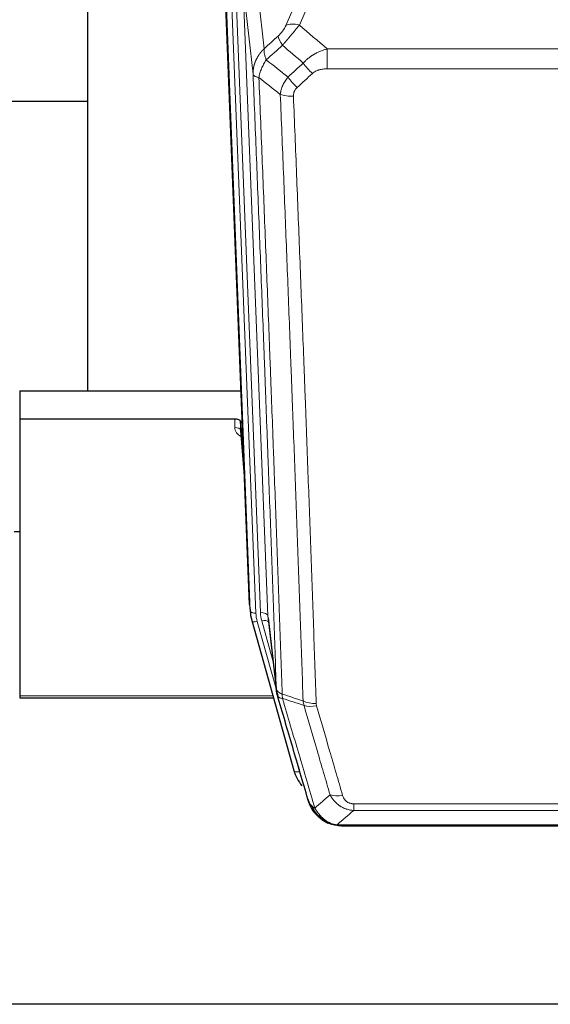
# Model space of a CAD drawing. Header units: inches. Extents: x 0 to 23760, y -13 to 16800.
# Tile 9 of 209: x 3360 to 3638, y 5763 to 6280. Entities that reach past the tile are written whole.
import ezdxf

# ---------------------------------------------------------------- set-up
doc = ezdxf.new("R2010")
doc.units = ezdxf.units.IN
doc.layers.add('254', color=7, linetype='Continuous', true_color=0xffffff)

msp = doc.modelspace()

# ---------------------------------------------------------------- linework, layer by layer
at = {"layer": '254', "color": 2, "linetype": 'Continuous', "lineweight": 25}
for p, q in [((3395.468, 6312.168), (3395.468, 6085.367)), ((3480.403, 5973.073), (3467.83, 6292.436)), ((3395.5, 6237.402), (3323.519, 6237.402)), ((3359.808, 6085.36), (3475.982, 6085.36)), ((3359.808, 6085.36), (3359.808, 6070.551)), ((3359.808, 6070.551), (3359.808, 5925.082)), ((3472.71, 6070.551), (3359.808, 6070.551)), ((3475.709, 6069.3), (3475.698, 6064.723)), ((3477.532, 6046.018), (3475.709, 6069.3)), ((3475.705, 6064.544), (3477.912, 6036.345)), ((3359.822, 6011.277), (3356.811, 6011.277)), ((3480.525, 5971.488), (3480.899, 5968.23)), ((3481.561, 5964.863), (3481.58, 5964.767)), ((3481.58, 5964.767), (3503.754, 5885.881)), ((3490.201, 5966.087), (3494.616, 5927.568)), ((3359.808, 5925.082), (3359.808, 5924.051)), ((3359.808, 5924.051), (3493.026, 5924.051)), ((3521.805, 5858.265), (3521.705, 5858.294)), ((3528.747, 5856.789), (3746.868, 5856.789)), ((3862.308, 5763.117), (2769.529, 5763.117))]:
    msp.add_line(p, q, dxfattribs=at)
at = {"layer": '254', "color": 110, "linetype": 'Continuous', "lineweight": 13}
for p, q in [((3521.975, 6312.53), (3506.595, 6277.5)), ((3477.044, 6299.154), (3490.11, 5967.26)), ((3482.292, 6251.748), (3477.044, 6299.154)), ((3484.797, 6294.996), (3488.107, 6265.1)), ((3480.777, 5969.815), (3468.078, 6292.378)), ((3471.013, 6292.646), (3483.771, 5968.595)), ((3473.3, 6294.47), (3486.118, 5968.887)), ((3499.533, 6277.35), (3506.514, 6293.248)), ((3521.222, 6254.549), (3521.222, 6264.98)), ((3521.222, 6264.98), (3754.394, 6264.98)), ((3754.394, 6254.549), (3521.222, 6254.549)), ((3472.7, 6066.134), (3472.71, 6070.551)), ((3475.698, 6064.723), (3477.905, 6036.536)), ((3480.403, 5973.073), (3480.777, 5969.815)), ((3484.468, 5964.193), (3494.541, 5928.359)), ((3492.841, 5943.048), (3486.816, 5964.486)), ((3490.11, 5967.26), (3494.487, 5929.08)), ((3359.808, 5925.082), (3492.739, 5925.082)), ((3501.917, 5902.119), (3506.642, 5885.307)), ((3535.136, 5864.92), (3535.136, 5868.453)), ((3535.136, 5868.453), (3740.479, 5868.453)), ((3740.479, 5864.92), (3535.136, 5864.92)), ((3521.705, 5858.294), (3521.637, 5858.451)), ((3526.405, 5857.452), (3749.21, 5857.452))]:
    msp.add_line(p, q, dxfattribs=at)
for centre, major_axis, ratio, start_param, end_param in [((3506.595, 6271.328), (-9.156, 4.02), 0.5833249, 4.9631119, 5.806783), ((3502.508, 6265.73), (6.719, -7.407), 0.3029797, 3.5431496, 4.2886573), ((3513.463, 6256.343), (6.736, -7.391), 0.3030979, 4.2875497, 5.03344), ((3505.454, 6249.051), (6.729, -7.397), 0.3051216, 4.2889758, 5.0360109), ((3503.482, 6244.457), (-9.992, -0.404), 0.431453, 0.7935197, 1.5533391), ((3478.703, 6066.134), (-6.003, -0.046), 0.8757409, 6.2743462, 7.3700502), ((3472.7, 6064.68), (-3, 0.007), 0.4848086, 3.1763596, 4.7135294), ((3483.771, 5969.98), (2.998, 0.118), 0.4614673, 3.175787, 4.6942235), ((3486.118, 5967.04), (3.997, 0.157), 0.4614673, 0.0341943, 1.5526308), ((3510.136, 5969.637), (-24.033, -0.038), 0.8858289, 0.0334668, 0.2426182), ((3484.468, 5965.579), (2.888, 0.812), 0.4480327, 3.1416079, 4.5871119), ((3507.789, 5969.345), (-24.033, -0.038), 0.8858289, 0.0334668, 0.2426182), ((3486.816, 5962.639), (3.851, 1.082), 0.4480327, 0.2500116, 1.4455193), ((3515.441, 5926.73), (-9.994, -0.345), 0.559112, 0.7940626, 1.551472), ((3515.628, 5925.558), (-9.604, -2.788), 0.5442898, 0.6684637, 1.414101), ((3506.642, 5886.693), (2.888, 0.812), 0.4480327, 3.1416079, 4.5871119), ((3529.289, 5878.675), (-9.598, -2.808), 0.562843, 0.6646512, 1.4076092)]:
    msp.add_ellipse(centre, major_axis=major_axis, ratio=ratio, start_param=start_param, end_param=end_param, dxfattribs=at)
at = {"layer": '254', "color": 2, "linetype": 'Continuous', "lineweight": 25}
for centre, major_axis, ratio, start_param, end_param in [((3472.711, 6069.257), (3, 0), 0.4313147, 0.033781, 1.5709509), ((3507.789, 5970.73), (-27.027, -0.37), 0.8864308, 0.02276, 0.2319114), ((3529.949, 5891.894), (-27.014, -0.465), 0.8900028, 0.2292736, 0.604674)]:
    msp.add_ellipse(centre, major_axis=major_axis, ratio=ratio, start_param=start_param, end_param=end_param, dxfattribs=at)
at = {"layer": '254', "color": 110, "linetype": 'Continuous', "lineweight": 13}
for points, knots in [([(3499.533, 6277.35), (3499.508, 6277.292), (3499.482, 6277.235), (3499.429, 6277.118), (3499.402, 6277.06), (3499.319, 6276.884), (3499.262, 6276.767), (3499.083, 6276.412), (3498.954, 6276.172), (3498.746, 6275.809), (3498.674, 6275.688), (3498.563, 6275.504), (3498.506, 6275.412), (3498.447, 6275.32), (3498.408, 6275.258), (3498.388, 6275.227), (3498.209, 6274.949), (3498.042, 6274.704), (3497.691, 6274.218), (3497.507, 6273.977), (3497.267, 6273.678), (3497.194, 6273.589), (3497.12, 6273.5), (3497.07, 6273.44), (3497.045, 6273.411), (3496.92, 6273.263), (3496.819, 6273.147), (3496.512, 6272.804), (3496.304, 6272.583), (3495.88, 6272.156), (3495.665, 6271.95), (3495.446, 6271.752)], [0, 0, 0, 0, 0.03125, 0.03125, 0.0625, 0.0625, 0.125, 0.125, 0.25, 0.25, 0.3125, 0.3125, 0.34375, 0.359375, 0.359375, 0.375, 0.375, 0.5, 0.5, 0.625, 0.625, 0.65625, 0.671875, 0.671875, 0.6875, 0.6875, 0.75, 0.75, 0.875, 0.875, 1, 1, 1, 1]), ([(3497.699, 6266.92), (3498.083, 6267.358), (3498.853, 6268.242), (3499.629, 6269.141), (3500.213, 6269.822), (3500.408, 6270.05), (3500.652, 6270.336), (3500.701, 6270.393), (3500.798, 6270.507), (3500.945, 6270.679), (3501.09, 6270.85), (3501.574, 6271.42), (3501.958, 6271.874), (3502.717, 6272.777), (3503.093, 6273.227), (3503.557, 6273.785), (3503.65, 6273.897), (3503.834, 6274.119), (3504.109, 6274.451), (3504.38, 6274.779), (3504.914, 6275.428), (3505.262, 6275.853), (3505.771, 6276.479), (3505.939, 6276.686), (3506.188, 6276.994), (3506.27, 6277.096), (3506.433, 6277.299), (3506.514, 6277.399), (3506.595, 6277.5)], [0, 0, 0, 0, 0.125, 0.25, 0.25, 0.3125, 0.3125, 0.328125, 0.328125, 0.34375, 0.375, 0.375, 0.5, 0.5, 0.625, 0.625, 0.65625, 0.65625, 0.6875, 0.75, 0.75, 0.875, 0.875, 0.9375, 0.9375, 0.96875, 0.96875, 1, 1, 1, 1]), ([(3482.292, 6251.748), (3482.291, 6251.768), (3482.29, 6251.808), (3482.288, 6251.868), (3482.286, 6251.927), (3482.285, 6251.987), (3482.284, 6252.047), (3482.283, 6252.106), (3482.282, 6252.166), (3482.282, 6252.226), (3482.281, 6252.285), (3482.281, 6252.345), (3482.282, 6252.405), (3482.282, 6252.464), (3482.283, 6252.524), (3482.284, 6252.583), (3482.285, 6252.643), (3482.287, 6252.703), (3482.288, 6252.762), (3482.29, 6252.822), (3482.292, 6252.881), (3482.295, 6252.941), (3482.297, 6253), (3482.3, 6253.059), (3482.303, 6253.119), (3482.306, 6253.178), (3482.31, 6253.238), (3482.314, 6253.297), (3482.318, 6253.356), (3482.322, 6253.416), (3482.326, 6253.475), (3482.331, 6253.534), (3482.336, 6253.593), (3482.341, 6253.652), (3482.346, 6253.712), (3482.352, 6253.771), (3482.358, 6253.83), (3482.364, 6253.889), (3482.37, 6253.948), (3482.377, 6254.007), (3482.383, 6254.066), (3482.39, 6254.125), (3482.397, 6254.184), (3482.405, 6254.243), (3482.412, 6254.301), (3482.42, 6254.36), (3482.428, 6254.419), (3482.437, 6254.478), (3482.445, 6254.536), (3482.454, 6254.595), (3482.463, 6254.654), (3482.472, 6254.712), (3482.481, 6254.771), (3482.491, 6254.829), (3482.5, 6254.888), (3482.51, 6254.946), (3482.521, 6255.004), (3482.531, 6255.063), (3482.542, 6255.121), (3482.553, 6255.179), (3482.564, 6255.237), (3482.575, 6255.295), (3482.587, 6255.354), (3482.598, 6255.412), (3482.61, 6255.47), (3482.622, 6255.528), (3482.635, 6255.585), (3482.647, 6255.643), (3482.66, 6255.701), (3482.673, 6255.759), (3482.686, 6255.816), (3482.7, 6255.874), (3482.713, 6255.932), (3482.727, 6255.989), (3482.741, 6256.047), (3482.755, 6256.104), (3482.77, 6256.161), (3482.784, 6256.219), (3482.799, 6256.276), (3482.814, 6256.333), (3482.83, 6256.39), (3482.845, 6256.447), (3482.861, 6256.504), (3482.877, 6256.561), (3482.893, 6256.618), (3482.909, 6256.675), (3482.925, 6256.732), (3482.942, 6256.789), (3482.959, 6256.845), (3482.976, 6256.902), (3482.993, 6256.958), (3483.011, 6257.015), (3483.028, 6257.071), (3483.046, 6257.128), (3483.064, 6257.184), (3483.083, 6257.24), (3483.101, 6257.296), (3483.12, 6257.352), (3483.138, 6257.408), (3483.158, 6257.464), (3483.177, 6257.52), (3483.196, 6257.576), (3483.216, 6257.632), (3483.236, 6257.687), (3483.256, 6257.743), (3483.276, 6257.799), (3483.296, 6257.854), (3483.317, 6257.909), (3483.337, 6257.965), (3483.358, 6258.02), (3483.379, 6258.075), (3483.401, 6258.13), (3483.422, 6258.185), (3483.444, 6258.24), (3483.466, 6258.295), (3483.488, 6258.35), (3483.51, 6258.405), (3483.532, 6258.459), (3483.555, 6258.514), (3483.578, 6258.568), (3483.601, 6258.623), (3483.624, 6258.677), (3483.647, 6258.731), (3483.671, 6258.786), (3483.694, 6258.84), (3483.718, 6258.894), (3483.742, 6258.948), (3483.766, 6259.002), (3483.791, 6259.055), (3483.815, 6259.109), (3483.84, 6259.163), (3483.865, 6259.216), (3483.89, 6259.27), (3483.915, 6259.323), (3483.941, 6259.376), (3483.966, 6259.429), (3483.992, 6259.483), (3484.018, 6259.536), (3484.044, 6259.589), (3484.07, 6259.641), (3484.097, 6259.694), (3484.124, 6259.747), (3484.15, 6259.799), (3484.177, 6259.852), (3484.204, 6259.904), (3484.232, 6259.957), (3484.259, 6260.009), (3484.287, 6260.061), (3484.315, 6260.113), (3484.343, 6260.165), (3484.371, 6260.217), (3484.399, 6260.269), (3484.427, 6260.321), (3484.456, 6260.372), (3484.485, 6260.424), (3484.514, 6260.475), (3484.543, 6260.526), (3484.572, 6260.578), (3484.601, 6260.629), (3484.631, 6260.68), (3484.661, 6260.731), (3484.69, 6260.782), (3484.72, 6260.832), (3484.751, 6260.883), (3484.781, 6260.934), (3484.811, 6260.984), (3484.842, 6261.035), (3484.873, 6261.085), (3484.904, 6261.135), (3484.935, 6261.185), (3484.966, 6261.235), (3484.998, 6261.285), (3485.029, 6261.335), (3485.061, 6261.385), (3485.093, 6261.434), (3485.125, 6261.484), (3485.157, 6261.533), (3485.189, 6261.582), (3485.221, 6261.632), (3485.254, 6261.681), (3485.287, 6261.73), (3485.32, 6261.779), (3485.353, 6261.828), (3485.386, 6261.876), (3485.419, 6261.925), (3485.452, 6261.973), (3485.486, 6262.022), (3485.52, 6262.07), (3485.554, 6262.118), (3485.588, 6262.166), (3485.622, 6262.214), (3485.656, 6262.262), (3485.69, 6262.31), (3485.725, 6262.358), (3485.76, 6262.405), (3485.794, 6262.453), (3485.829, 6262.5), (3485.864, 6262.547), (3485.9, 6262.594), (3485.935, 6262.641), (3485.97, 6262.688), (3486.006, 6262.735), (3486.042, 6262.782), (3486.078, 6262.829), (3486.114, 6262.875), (3486.15, 6262.921), (3486.186, 6262.968), (3486.222, 6263.014), (3486.259, 6263.06), (3486.296, 6263.106), (3486.332, 6263.152), (3486.369, 6263.198), (3486.406, 6263.243), (3486.443, 6263.289), (3486.481, 6263.334), (3486.518, 6263.38), (3486.556, 6263.425), (3486.593, 6263.47), (3486.631, 6263.515), (3486.669, 6263.56), (3486.707, 6263.604), (3486.745, 6263.649), (3486.783, 6263.694), (3486.821, 6263.738), (3486.86, 6263.782), (3486.898, 6263.827), (3486.937, 6263.871), (3486.976, 6263.915), (3487.015, 6263.959), (3487.054, 6264.002), (3487.093, 6264.046), (3487.132, 6264.089), (3487.172, 6264.133), (3487.211, 6264.176), (3487.251, 6264.219), (3487.29, 6264.262), (3487.33, 6264.305), (3487.37, 6264.348), (3487.41, 6264.391), (3487.45, 6264.434), (3487.491, 6264.476), (3487.531, 6264.518), (3487.571, 6264.561), (3487.612, 6264.603), (3487.653, 6264.645), (3487.693, 6264.687), (3487.734, 6264.729), (3487.775, 6264.77), (3487.816, 6264.812), (3487.857, 6264.853), (3487.899, 6264.895), (3487.94, 6264.936), (3487.982, 6264.977), (3488.023, 6265.018), (3488.065, 6265.059), (3488.093, 6265.086), (3488.107, 6265.1)], [0, 0, 0, 0, 0.0042303, 0.0084583, 0.0126838, 0.016907, 0.0211277, 0.0253461, 0.0295621, 0.0337757, 0.037987, 0.0421959, 0.0464023, 0.0506064, 0.0548082, 0.0590075, 0.0632045, 0.0673991, 0.0715913, 0.0757811, 0.0799686, 0.0841537, 0.0883364, 0.0925167, 0.0966947, 0.1008703, 0.1050435, 0.1092144, 0.1133829, 0.117549, 0.1217128, 0.1258741, 0.1300332, 0.1341898, 0.1383441, 0.1424961, 0.1466456, 0.1507929, 0.1549377, 0.1590802, 0.1632203, 0.1673581, 0.1714935, 0.1756266, 0.1797573, 0.1838856, 0.1880116, 0.1921352, 0.1962565, 0.2003755, 0.204492, 0.2086063, 0.2127182, 0.2168277, 0.2209349, 0.2250397, 0.2291422, 0.2332423, 0.2373401, 0.2414356, 0.2455287, 0.2496195, 0.2537079, 0.257794, 0.2618777, 0.2659591, 0.2700382, 0.2741149, 0.2781893, 0.2822614, 0.2863311, 0.2903985, 0.2944635, 0.2985262, 0.3025866, 0.3066447, 0.3107004, 0.3147538, 0.3188048, 0.3228536, 0.3269, 0.3309441, 0.3349858, 0.3390253, 0.3430624, 0.3470972, 0.3511296, 0.3551598, 0.3591876, 0.3632131, 0.3672363, 0.3712571, 0.3752757, 0.3792919, 0.3833058, 0.3873174, 0.3913267, 0.3953337, 0.3993384, 0.4033407, 0.4073408, 0.4113385, 0.4153339, 0.419327, 0.4233179, 0.4273064, 0.4312926, 0.4352765, 0.4392581, 0.4432373, 0.4472143, 0.451189, 0.4551614, 0.4591315, 0.4630993, 0.4670648, 0.471028, 0.4749889, 0.4789475, 0.4829038, 0.4868578, 0.4908095, 0.494759, 0.4987061, 0.502651, 0.5065936, 0.5105338, 0.5144718, 0.5184076, 0.522341, 0.5262721, 0.530201, 0.5341276, 0.5380519, 0.5419739, 0.5458936, 0.5498111, 0.5537262, 0.5576392, 0.5615498, 0.5654581, 0.5693642, 0.573268, 0.5771696, 0.5810688, 0.5849658, 0.5888606, 0.592753, 0.5966432, 0.6005311, 0.6044168, 0.6083002, 0.6121813, 0.6160602, 0.6199368, 0.6238111, 0.6276832, 0.6315531, 0.6354206, 0.6392859, 0.643149, 0.6470098, 0.6508684, 0.6547247, 0.6585787, 0.6624305, 0.66628, 0.6701273, 0.6739724, 0.6778152, 0.6816557, 0.685494, 0.6893301, 0.6931639, 0.6969955, 0.7008248, 0.7046519, 0.7084768, 0.7122994, 0.7161198, 0.7199379, 0.7237539, 0.7275675, 0.731379, 0.7351882, 0.7389952, 0.7427999, 0.7466024, 0.7504027, 0.7542008, 0.7579966, 0.7617902, 0.7655816, 0.7693708, 0.7731577, 0.7769424, 0.7807249, 0.7845052, 0.7882833, 0.7920591, 0.7958327, 0.7996042, 0.8033734, 0.8071403, 0.8109051, 0.8146677, 0.818428, 0.8221862, 0.8259421, 0.8296958, 0.8334474, 0.8371967, 0.8409438, 0.8446887, 0.8484314, 0.8521719, 0.8559102, 0.8596463, 0.8633802, 0.867112, 0.8708415, 0.8745688, 0.8782939, 0.8820169, 0.8857376, 0.8894562, 0.8931726, 0.8968867, 0.9005987, 0.9043086, 0.9080162, 0.9117216, 0.9154249, 0.919126, 0.9228249, 0.9265216, 0.9302161, 0.9339085, 0.9375987, 0.9412867, 0.9449725, 0.9486562, 0.9523377, 0.956017, 0.9596942, 0.9633691, 0.967042, 0.9707126, 0.9743811, 0.9780474, 0.9817116, 0.9853736, 0.9890334, 0.9926911, 0.9963466, 1, 1, 1, 1]), ([(3489.212, 6259.214), (3489.106, 6259.497), (3489.005, 6259.779), (3488.818, 6260.336), (3488.731, 6260.612), (3488.571, 6261.154), (3488.499, 6261.421), (3488.37, 6261.945), (3488.314, 6262.202), (3488.217, 6262.703), (3488.177, 6262.947), (3488.114, 6263.421), (3488.092, 6263.651), (3488.051, 6264.316), (3488.06, 6264.727), (3488.107, 6265.1)], [0, 0, 0, 0, 0.125, 0.125, 0.25, 0.25, 0.375, 0.375, 0.5, 0.5, 0.625, 0.625, 0.75, 0.75, 1, 1, 1, 1]), ([(3508.646, 6257.529), (3508.845, 6257.758), (3509.051, 6257.983), (3509.368, 6258.314), (3509.475, 6258.424), (3509.692, 6258.641), (3509.801, 6258.749), (3510.354, 6259.28), (3510.815, 6259.686), (3511.772, 6260.464), (3512.268, 6260.835), (3512.91, 6261.277), (3513.04, 6261.365), (3513.235, 6261.494), (3513.301, 6261.537), (3513.432, 6261.622), (3513.498, 6261.664), (3513.829, 6261.874), (3514.164, 6262.078), (3514.504, 6262.273), (3514.64, 6262.351), (3514.708, 6262.39), (3514.914, 6262.504), (3515.051, 6262.579), (3515.465, 6262.8), (3515.743, 6262.942), (3516.58, 6263.351), (3517.145, 6263.602), (3518.288, 6264.064), (3518.866, 6264.275), (3520.034, 6264.657), (3520.625, 6264.828), (3521.222, 6264.98)], [0, 0, 0, 0, 0.0625, 0.0625, 0.09375, 0.09375, 0.125, 0.125, 0.25, 0.25, 0.375, 0.375, 0.40625, 0.40625, 0.421875, 0.421875, 0.4375, 0.4375, 0.5, 0.515625, 0.515625, 0.53125, 0.53125, 0.5625, 0.5625, 0.625, 0.625, 0.75, 0.75, 0.875, 0.875, 1, 1, 1, 1]), ([(3485.347, 6249.968), (3485.476, 6250.712), (3485.655, 6251.475), (3486.111, 6253.019), (3486.389, 6253.801), (3486.876, 6254.975), (3487.051, 6255.366), (3487.423, 6256.147), (3487.621, 6256.537), (3488.247, 6257.699), (3488.709, 6258.465), (3489.212, 6259.214)], [0, 0, 0, 0, 0.25, 0.25, 0.5, 0.5, 0.625, 0.625, 0.75, 0.75, 1, 1, 1, 1]), ([(3513.463, 6252.073), (3513.588, 6252.188), (3513.718, 6252.298), (3513.92, 6252.458), (3513.988, 6252.51), (3514.126, 6252.611), (3514.195, 6252.661), (3514.548, 6252.903), (3514.842, 6253.079), (3515.452, 6253.397), (3515.768, 6253.54), (3516.176, 6253.7), (3516.258, 6253.731), (3516.423, 6253.792), (3516.505, 6253.821), (3516.754, 6253.904), (3516.92, 6253.956), (3517.421, 6254.101), (3517.758, 6254.183), (3518.438, 6254.32), (3518.78, 6254.376), (3519.47, 6254.464), (3519.817, 6254.496), (3520.516, 6254.538), (3520.868, 6254.549), (3521.222, 6254.549)], [0, 0, 0, 0, 0.0625, 0.0625, 0.09375, 0.09375, 0.125, 0.125, 0.25, 0.25, 0.375, 0.375, 0.40625, 0.40625, 0.4375, 0.4375, 0.5, 0.5, 0.625, 0.625, 0.75, 0.75, 0.875, 0.875, 1, 1, 1, 1]), ([(3494.487, 5929.08), (3494.042, 5941.927), (3493.136, 5967.778), (3491.729, 6007.022), (3490.759, 6033.496), (3490.205, 6048.475), (3490.143, 6050.141), (3490.019, 6053.474), (3489.833, 6058.478), (3489.397, 6070.177), (3489.018, 6080.245), (3488.7, 6088.659), (3488.636, 6090.343), (3488.509, 6093.713), (3488.317, 6098.77), (3487.866, 6110.594), (3487.476, 6120.767), (3486.69, 6141.162), (3485.627, 6168.49), (3483.986, 6209.884), (3482.862, 6237.748), (3482.292, 6251.748)], [0, 0, 0, 0, 0.125, 0.25, 0.375, 0.375, 0.390625, 0.390625, 0.40625, 0.4375, 0.5, 0.5, 0.515625, 0.515625, 0.53125, 0.5625, 0.625, 0.625, 0.75, 0.875, 1, 1, 1, 1]), ([(3482.292, 6251.748), (3482.321, 6251.544), (3482.411, 6251.349), (3482.634, 6251.075), (3482.723, 6250.986), (3482.929, 6250.817), (3483.046, 6250.736), (3483.308, 6250.583), (3483.452, 6250.51), (3483.766, 6250.375), (3483.936, 6250.311), (3484.3, 6250.195), (3484.494, 6250.142), (3484.904, 6250.046), (3485.121, 6250.004), (3485.347, 6249.968)], [0, 0, 0, 0, 0.25, 0.25, 0.375, 0.375, 0.5, 0.5, 0.625, 0.625, 0.75, 0.75, 0.875, 0.875, 1, 1, 1, 1]), ([(3485.347, 6249.968), (3485.919, 6235.915), (3487.046, 6207.944), (3488.691, 6166.393), (3489.758, 6138.961), (3490.546, 6118.488), (3490.937, 6108.277), (3491.389, 6096.409), (3491.581, 6091.332), (3491.709, 6087.949), (3491.773, 6086.259), (3492.092, 6077.813), (3492.472, 6067.706), (3492.91, 6055.963), (3493.096, 6050.94), (3493.22, 6047.594), (3493.282, 6045.922), (3493.838, 6030.886), (3494.811, 6004.311), (3496.222, 5964.917), (3497.13, 5938.968), (3497.576, 5926.071)], [0, 0, 0, 0, 0.125, 0.25, 0.375, 0.375, 0.4375, 0.46875, 0.484375, 0.484375, 0.5, 0.5, 0.5625, 0.59375, 0.609375, 0.609375, 0.625, 0.625, 0.75, 0.875, 1, 1, 1, 1]), ([(3496.599, 6241.1), (3496.635, 6241.494), (3496.689, 6241.889), (3496.777, 6242.383), (3496.795, 6242.482), (3496.835, 6242.68), (3496.856, 6242.779), (3496.922, 6243.076), (3496.97, 6243.274), (3497.126, 6243.865), (3497.368, 6244.648), (3497.675, 6245.424), (3497.931, 6246.004), (3498.043, 6246.244), (3498.162, 6246.484), (3498.21, 6246.58), (3498.234, 6246.628), (3498.307, 6246.771), (3498.357, 6246.867), (3498.611, 6247.341), (3498.83, 6247.715), (3499.295, 6248.45), (3499.789, 6249.174), (3500.341, 6249.874), (3500.632, 6250.218)], [0, 0, 0, 0, 0.125, 0.125, 0.15625, 0.15625, 0.1875, 0.1875, 0.25, 0.25, 0.375, 0.5, 0.5, 0.5625, 0.578125, 0.578125, 0.59375, 0.59375, 0.625, 0.625, 0.75, 0.75, 0.875, 1, 1, 1, 1]), ([(3503.482, 6240.14), (3503.474, 6240.353), (3503.476, 6240.566), (3503.493, 6240.832), (3503.497, 6240.886), (3503.507, 6240.992), (3503.513, 6241.045), (3503.532, 6241.204), (3503.547, 6241.31), (3503.602, 6241.624), (3503.651, 6241.83), (3503.771, 6242.237), (3503.843, 6242.438), (3503.97, 6242.734), (3504.015, 6242.832), (3504.087, 6242.978), (3504.112, 6243.026), (3504.163, 6243.123), (3504.189, 6243.171), (3504.324, 6243.407), (3504.442, 6243.59), (3504.698, 6243.943), (3504.836, 6244.113), (3505.131, 6244.442), (3505.288, 6244.6), (3505.454, 6244.752)], [0, 0, 0, 0, 0.125, 0.125, 0.15625, 0.15625, 0.1875, 0.1875, 0.25, 0.25, 0.375, 0.375, 0.5, 0.5, 0.5625, 0.5625, 0.59375, 0.59375, 0.625, 0.625, 0.75, 0.75, 0.875, 0.875, 1, 1, 1, 1]), ([(3508.573, 5922.503), (3508.135, 5935.2), (3507.243, 5960.745), (3506.321, 5986.592), (3505.618, 6006.09), (3505.382, 6012.609), (3504.906, 6025.683), (3504.666, 6032.239), (3503.939, 6051.963), (3503.448, 6065.183), (3502.823, 6081.797), (3502.698, 6085.124), (3502.446, 6091.786), (3502.067, 6101.792), (3501.684, 6111.833), (3500.913, 6131.966), (3499.869, 6158.94), (3498.259, 6199.792), (3497.157, 6227.288), (3496.599, 6241.1)], [0, 0, 0, 0, 0.125, 0.25, 0.25, 0.3125, 0.3125, 0.375, 0.375, 0.5, 0.5, 0.53125, 0.53125, 0.5625, 0.625, 0.625, 0.75, 0.875, 1, 1, 1, 1]), ([(3503.482, 6240.14), (3504.04, 6226.309), (3505.14, 6198.779), (3506.748, 6157.875), (3507.79, 6130.867), (3508.561, 6110.708), (3508.943, 6100.654), (3509.322, 6090.636), (3509.573, 6083.965), (3509.698, 6080.634), (3510.322, 6063.999), (3510.813, 6050.761), (3511.538, 6031.012), (3511.778, 6024.448), (3512.254, 6011.357), (3512.49, 6004.831), (3513.192, 5985.308), (3514.113, 5959.428), (3515.003, 5933.85), (3515.441, 5921.137)], [0, 0, 0, 0, 0.125, 0.25, 0.375, 0.375, 0.4375, 0.46875, 0.46875, 0.5, 0.5, 0.625, 0.625, 0.6875, 0.6875, 0.75, 0.75, 0.875, 1, 1, 1, 1]), ([(3494.487, 5929.08), (3494.488, 5929.072), (3494.49, 5929.056), (3494.493, 5929.032), (3494.496, 5929.009), (3494.5, 5928.985), (3494.503, 5928.961), (3494.507, 5928.938), (3494.512, 5928.914), (3494.516, 5928.891), (3494.521, 5928.867), (3494.526, 5928.843), (3494.532, 5928.82), (3494.537, 5928.796), (3494.543, 5928.773), (3494.549, 5928.749), (3494.556, 5928.726), (3494.562, 5928.702), (3494.569, 5928.679), (3494.576, 5928.656), (3494.583, 5928.632), (3494.591, 5928.609), (3494.599, 5928.586), (3494.607, 5928.562), (3494.615, 5928.539), (3494.624, 5928.516), (3494.633, 5928.493), (3494.642, 5928.469), (3494.651, 5928.446), (3494.661, 5928.423), (3494.671, 5928.4), (3494.681, 5928.377), (3494.691, 5928.354), (3494.702, 5928.331), (3494.713, 5928.308), (3494.724, 5928.285), (3494.735, 5928.262), (3494.747, 5928.239), (3494.759, 5928.216), (3494.771, 5928.194), (3494.783, 5928.171), (3494.796, 5928.148), (3494.809, 5928.125), (3494.822, 5928.103), (3494.835, 5928.08), (3494.849, 5928.058), (3494.863, 5928.035), (3494.877, 5928.013), (3494.891, 5927.99), (3494.906, 5927.968), (3494.921, 5927.945), (3494.936, 5927.923), (3494.951, 5927.901), (3494.967, 5927.879), (3494.982, 5927.857), (3494.998, 5927.834), (3495.015, 5927.812), (3495.031, 5927.79), (3495.048, 5927.768), (3495.065, 5927.747), (3495.082, 5927.725), (3495.1, 5927.703), (3495.117, 5927.681), (3495.135, 5927.659), (3495.153, 5927.638), (3495.172, 5927.616), (3495.191, 5927.595), (3495.209, 5927.573), (3495.229, 5927.552), (3495.248, 5927.53), (3495.268, 5927.509), (3495.287, 5927.488), (3495.307, 5927.467), (3495.328, 5927.446), (3495.348, 5927.425), (3495.369, 5927.404), (3495.396, 5927.376), (3495.43, 5927.343), (3495.471, 5927.305), (3495.512, 5927.266), (3495.555, 5927.228), (3495.598, 5927.19), (3495.642, 5927.152), (3495.687, 5927.115), (3495.733, 5927.078), (3495.779, 5927.041), (3495.826, 5927.005), (3495.874, 5926.968), (3495.923, 5926.933), (3495.972, 5926.897), (3496.022, 5926.862), (3496.073, 5926.827), (3496.125, 5926.792), (3496.177, 5926.758), (3496.23, 5926.724), (3496.284, 5926.691), (3496.339, 5926.658), (3496.394, 5926.625), (3496.45, 5926.592), (3496.507, 5926.56), (3496.565, 5926.528), (3496.623, 5926.497), (3496.682, 5926.466), (3496.741, 5926.435), (3496.802, 5926.405), (3496.863, 5926.375), (3496.924, 5926.345), (3496.986, 5926.316), (3497.049, 5926.287), (3497.113, 5926.259), (3497.177, 5926.231), (3497.242, 5926.203), (3497.308, 5926.176), (3497.374, 5926.149), (3497.441, 5926.123), (3497.508, 5926.097), (3497.554, 5926.08), (3497.576, 5926.071)], [0, 0, 0, 0, 0.0066687, 0.0133374, 0.0200061, 0.0266746, 0.0333432, 0.0400116, 0.0466801, 0.0533484, 0.0600168, 0.066685, 0.0733532, 0.0800214, 0.0866895, 0.0933575, 0.1000255, 0.1066935, 0.1133614, 0.1200292, 0.126697, 0.1333647, 0.1400324, 0.1467001, 0.1533676, 0.1600352, 0.1667026, 0.1733701, 0.1800374, 0.1867047, 0.193372, 0.2000392, 0.2067064, 0.2133735, 0.2200405, 0.2267075, 0.2333745, 0.2400414, 0.2467082, 0.253375, 0.2600418, 0.2667085, 0.2733751, 0.2800417, 0.2867082, 0.2933747, 0.3000412, 0.3067075, 0.3133739, 0.3200401, 0.3267064, 0.3333725, 0.3400387, 0.3467047, 0.3533708, 0.3600367, 0.3667026, 0.3733685, 0.3800343, 0.3867001, 0.3933658, 0.4000315, 0.4066971, 0.4133626, 0.4200281, 0.4266936, 0.433359, 0.4400243, 0.4466896, 0.4533549, 0.4600201, 0.4666852, 0.4733503, 0.4800154, 0.4866804, 0.4933453, 0.5000102, 0.5125098, 0.5250093, 0.5375088, 0.5500082, 0.5625077, 0.5750071, 0.5875066, 0.600006, 0.6125054, 0.6250049, 0.6375043, 0.6500037, 0.6625032, 0.6750026, 0.6875021, 0.7000016, 0.7125011, 0.7250006, 0.7375001, 0.7499997, 0.7624993, 0.7749989, 0.7874985, 0.7999982, 0.812498, 0.8249977, 0.8374975, 0.8499974, 0.8624973, 0.8749972, 0.8874972, 0.8999973, 0.9124974, 0.9249976, 0.9374978, 0.9499981, 0.9624985, 0.9749989, 0.9874994, 1, 1, 1, 1]), ([(3495.043, 5925.629), (3495.065, 5925.383), (3495.142, 5925.152), (3495.406, 5924.733), (3495.592, 5924.544), (3496.063, 5924.222), (3496.348, 5924.088), (3497.007, 5923.885), (3497.38, 5923.815), (3497.788, 5923.781)], [0, 0, 0, 0, 0.25, 0.25, 0.5, 0.5, 0.75, 0.75, 1, 1, 1, 1]), ([(3497.788, 5923.781), (3497.713, 5924.153), (3497.671, 5924.525), (3497.613, 5925.283), (3497.597, 5925.67), (3497.576, 5926.071)], [0, 0, 0, 0, 0.5, 0.5, 1, 1, 1, 1]), ([(3497.788, 5923.781), (3500.611, 5914.088), (3503.426, 5904.44), (3507.64, 5890.037), (3509.043, 5885.247), (3511.845, 5875.692), (3513.244, 5870.925), (3514.642, 5866.171)], [0, 0, 0, 0, 0.5, 0.5, 0.75, 0.75, 1, 1, 1, 1]), ([(3522.709, 5873.133), (3521.574, 5877.019), (3520.437, 5880.913), (3518.162, 5888.715), (3517.023, 5892.624), (3513.604, 5904.374), (3511.32, 5912.237), (3509.032, 5920.13)], [0, 0, 0, 0, 0.25, 0.25, 0.5, 0.5, 1, 1, 1, 1]), ([(3515.628, 5919.959), (3515.572, 5920.153), (3515.529, 5920.348), (3515.466, 5920.74), (3515.448, 5920.938), (3515.441, 5921.137)], [0, 0, 0, 0, 0.5, 0.5, 1, 1, 1, 1]), ([(3515.628, 5919.959), (3517.914, 5912.054), (3520.195, 5904.179), (3523.61, 5892.411), (3524.748, 5888.495), (3527.02, 5880.68), (3528.155, 5876.781), (3529.289, 5872.888)], [0, 0, 0, 0, 0.5, 0.5, 0.75, 0.75, 1, 1, 1, 1]), ([(3535.136, 5864.92), (3534.802, 5864.943), (3534.468, 5864.976), (3533.805, 5865.064), (3533.477, 5865.117), (3532.501, 5865.309), (3531.864, 5865.478), (3531.161, 5865.715), (3531.083, 5865.742), (3530.928, 5865.797), (3530.85, 5865.825), (3530.619, 5865.912), (3530.466, 5865.972), (3530.011, 5866.16), (3529.416, 5866.43), (3528.844, 5866.737), (3528.422, 5866.982), (3528.214, 5867.109), (3528.008, 5867.24), (3527.872, 5867.329), (3527.804, 5867.374), (3527.199, 5867.783), (3526.691, 5868.179), (3525.971, 5868.818), (3525.739, 5869.039), (3525.4, 5869.381), (3525.289, 5869.497), (3525.071, 5869.733), (3524.963, 5869.853), (3524.436, 5870.458), (3524.048, 5870.964), (3523.333, 5872.018), (3523.007, 5872.566), (3522.709, 5873.133)], [0, 0, 0, 0, 0.0625, 0.0625, 0.125, 0.125, 0.25, 0.25, 0.265625, 0.265625, 0.28125, 0.28125, 0.3125, 0.3125, 0.375, 0.4375, 0.4375, 0.46875, 0.484375, 0.484375, 0.5, 0.5, 0.625, 0.625, 0.6875, 0.6875, 0.71875, 0.71875, 0.75, 0.75, 0.875, 0.875, 1, 1, 1, 1]), ([(3535.136, 5868.453), (3534.954, 5868.453), (3534.771, 5868.459), (3534.408, 5868.485), (3534.228, 5868.505), (3533.872, 5868.559), (3533.697, 5868.593), (3533.35, 5868.675), (3533.179, 5868.723), (3532.968, 5868.793), (3532.926, 5868.808), (3532.843, 5868.838), (3532.718, 5868.884), (3532.597, 5868.934), (3532.358, 5869.039), (3532.05, 5869.192), (3531.763, 5869.371), (3531.59, 5869.49), (3531.555, 5869.514), (3531.487, 5869.564), (3531.454, 5869.589), (3531.354, 5869.665), (3531.289, 5869.717), (3531.099, 5869.876), (3530.98, 5869.986), (3530.753, 5870.215), (3530.646, 5870.332), (3530.443, 5870.575), (3530.348, 5870.7), (3530.235, 5870.861), (3530.213, 5870.893), (3530.169, 5870.958), (3530.147, 5870.991), (3530.083, 5871.089), (3530.042, 5871.155), (3529.924, 5871.354), (3529.85, 5871.489), (3529.713, 5871.761), (3529.65, 5871.899), (3529.473, 5872.316), (3529.373, 5872.6), (3529.289, 5872.888)], [0, 0, 0, 0, 0.0625, 0.0625, 0.125, 0.125, 0.1875, 0.1875, 0.25, 0.25, 0.265625, 0.265625, 0.28125, 0.3125, 0.3125, 0.375, 0.4375, 0.4375, 0.453125, 0.453125, 0.46875, 0.46875, 0.5, 0.5, 0.5625, 0.5625, 0.625, 0.625, 0.6875, 0.6875, 0.703125, 0.703125, 0.71875, 0.71875, 0.75, 0.75, 0.8125, 0.8125, 0.875, 0.875, 1, 1, 1, 1]), ([(3511.725, 5869.086), (3511.881, 5868.801), (3512.061, 5868.525), (3512.465, 5867.996), (3512.69, 5867.743), (3512.935, 5867.501)], [0, 0, 0, 0, 0.5, 0.5, 1, 1, 1, 1]), ([(3516.593, 5862.176), (3516.222, 5862.565), (3515.865, 5862.971), (3514.505, 5864.654), (3513.634, 5866.049), (3512.935, 5867.501)], [0, 0, 0, 0, 0.25, 0.25, 1, 1, 1, 1]), ([(3512.935, 5867.501), (3513.181, 5867.254), (3513.448, 5867.019), (3514.018, 5866.575), (3514.322, 5866.366), (3514.642, 5866.171)], [0, 0, 0, 0, 0.5, 0.5, 1, 1, 1, 1]), ([(3517.818, 5861.964), (3517.519, 5862.28), (3517.228, 5862.608), (3516.102, 5863.958), (3515.335, 5865.056), (3514.642, 5866.171)], [0, 0, 0, 0, 0.25, 0.25, 1, 1, 1, 1]), ([(3515.608, 5862.661), (3515.638, 5862.635), (3515.671, 5862.608), (3515.805, 5862.507), (3515.918, 5862.437), (3516.168, 5862.315), (3516.304, 5862.263), (3516.495, 5862.204), (3516.544, 5862.19), (3516.593, 5862.176)], [0, 0, 0, 0, 0.125, 0.125, 0.5, 0.5, 0.875, 0.875, 1, 1, 1, 1]), ([(3516.593, 5862.176), (3516.692, 5862.15), (3516.793, 5862.127), (3517.05, 5862.076), (3517.208, 5862.053), (3517.518, 5862.009), (3517.672, 5861.988), (3517.818, 5861.964)], [0, 0, 0, 0, 0.25, 0.25, 0.625, 0.625, 1, 1, 1, 1]), ([(3521.787, 5858.845), (3521.607, 5858.942), (3521.428, 5859.044), (3520.721, 5859.469), (3520.206, 5859.827), (3519.212, 5860.613), (3518.733, 5861.042), (3518.119, 5861.65), (3517.967, 5861.806), (3517.818, 5861.964)], [0, 0, 0, 0, 0.125, 0.125, 0.5, 0.5, 0.875, 0.875, 1, 1, 1, 1]), ([(3521.637, 5858.451), (3521.635, 5858.481), (3521.637, 5858.513), (3521.65, 5858.599), (3521.666, 5858.654), (3521.714, 5858.758), (3521.747, 5858.807), (3521.787, 5858.845)], [0, 0, 0, 0, 0.25, 0.25, 0.625, 0.625, 1, 1, 1, 1]), ([(3526.405, 5857.452), (3525.185, 5857.554), (3524.008, 5857.848), (3522.515, 5858.474), (3522.147, 5858.65), (3521.787, 5858.845)], [0, 0, 0, 0, 0.75, 0.75, 1, 1, 1, 1]), ([(3527.276, 5856.931), (3527.157, 5856.958), (3527.047, 5856.989), (3526.799, 5857.076), (3526.674, 5857.137), (3526.487, 5857.279), (3526.426, 5857.36), (3526.405, 5857.452)], [0, 0, 0, 0, 0.25, 0.25, 0.625, 0.625, 1, 1, 1, 1])]:
    msp.add_open_spline(points, degree=3, knots=knots, dxfattribs=at)
for points in [[(3506.595, 6277.5), (3511.474, 6273.329), (3516.349, 6269.156), (3521.222, 6264.98)], [(3488.107, 6265.1), (3490.553, 6267.315), (3493, 6269.533), (3495.446, 6271.752)], [(3497.699, 6266.92), (3494.871, 6264.349), (3492.041, 6261.78), (3489.212, 6259.214)], [(3508.646, 6257.529), (3504.999, 6260.661), (3501.35, 6263.791), (3497.699, 6266.92)], [(3489.212, 6259.214), (3493.017, 6256.21), (3496.823, 6253.212), (3500.632, 6250.218)], [(3500.632, 6250.218), (3503.303, 6252.653), (3505.975, 6255.09), (3508.646, 6257.529)], [(3496.599, 6241.1), (3492.847, 6244.052), (3489.096, 6247.007), (3485.347, 6249.968)], [(3513.463, 6252.073), (3510.794, 6249.631), (3508.124, 6247.19), (3505.454, 6244.752)], [(3497.576, 5926.071), (3501.241, 5924.884), (3504.907, 5923.694), (3508.573, 5922.503)], [(3509.032, 5920.13), (3505.283, 5921.349), (3501.536, 5922.566), (3497.788, 5923.781)], [(3509.032, 5920.13), (3508.919, 5920.514), (3508.731, 5921.293), (3508.614, 5922.096), (3508.573, 5922.503)], [(3514.642, 5866.171), (3517.316, 5868.494), (3520.005, 5870.814), (3522.709, 5873.133)], [(3535.136, 5864.92), (3532.209, 5862.433), (3529.298, 5859.944), (3526.405, 5857.452)]]:
    msp.add_open_spline(points, degree=3, dxfattribs=at)
at = {"layer": '254', "color": 2, "linetype": 'Continuous', "lineweight": 25}
for points, knots in [([(3495.043, 5925.629), (3495.038, 5925.646), (3495.028, 5925.681), (3495.013, 5925.733), (3494.998, 5925.787), (3494.982, 5925.841), (3494.967, 5925.897), (3494.952, 5925.954), (3494.936, 5926.012), (3494.921, 5926.071), (3494.906, 5926.131), (3494.89, 5926.192), (3494.875, 5926.255), (3494.859, 5926.318), (3494.844, 5926.383), (3494.829, 5926.449), (3494.814, 5926.516), (3494.799, 5926.584), (3494.784, 5926.654), (3494.769, 5926.724), (3494.755, 5926.796), (3494.74, 5926.869), (3494.726, 5926.943), (3494.712, 5927.018), (3494.698, 5927.094), (3494.684, 5927.171), (3494.671, 5927.25), (3494.65, 5927.376), (3494.624, 5927.546), (3494.596, 5927.752), (3494.572, 5927.945), (3494.553, 5928.122), (3494.537, 5928.284), (3494.524, 5928.431), (3494.514, 5928.564), (3494.506, 5928.681), (3494.5, 5928.783), (3494.496, 5928.869), (3494.492, 5928.941), (3494.49, 5928.997), (3494.488, 5929.038), (3494.487, 5929.064), (3494.487, 5929.076), (3494.487, 5929.08)], [0, 0, 0, 0, 0.0155037, 0.0313049, 0.0474035, 0.0637997, 0.0804935, 0.097485, 0.1147743, 0.1323613, 0.1502462, 0.1684289, 0.1869096, 0.2056883, 0.224765, 0.2441397, 0.2638126, 0.2837835, 0.3040527, 0.32462, 0.3454856, 0.3666494, 0.3881116, 0.409872, 0.4319308, 0.454288, 0.4769435, 0.4998975, 0.5635611, 0.6228928, 0.6778927, 0.7285606, 0.7748966, 0.8169007, 0.8545729, 0.8879131, 0.9169214, 0.9415977, 0.9619421, 0.9779545, 0.989635, 0.9969835, 1, 1, 1, 1]), ([(3511.086, 5870.86), (3509.755, 5875.382), (3508.423, 5879.915), (3505.755, 5889.002), (3504.419, 5893.556), (3500.409, 5907.248), (3497.729, 5916.418), (3495.043, 5925.629)], [0, 0, 0, 0, 0.25, 0.25, 0.5, 0.5, 1, 1, 1, 1]), ([(3515.117, 5863.363), (3515.106, 5863.376), (3515.083, 5863.402), (3515.048, 5863.442), (3515.012, 5863.483), (3514.976, 5863.524), (3514.94, 5863.566), (3514.904, 5863.609), (3514.867, 5863.653), (3514.829, 5863.697), (3514.792, 5863.742), (3514.754, 5863.787), (3514.715, 5863.834), (3514.676, 5863.881), (3514.637, 5863.929), (3514.598, 5863.977), (3514.558, 5864.027), (3514.518, 5864.077), (3514.477, 5864.127), (3514.437, 5864.179), (3514.396, 5864.231), (3514.354, 5864.285), (3514.313, 5864.338), (3514.271, 5864.393), (3514.229, 5864.449), (3514.186, 5864.505), (3514.144, 5864.562), (3514.101, 5864.62), (3514.057, 5864.678), (3514.014, 5864.738), (3513.97, 5864.798), (3513.926, 5864.859), (3513.882, 5864.921), (3513.838, 5864.983), (3513.794, 5865.047), (3513.749, 5865.111), (3513.704, 5865.176), (3513.659, 5865.242), (3513.614, 5865.309), (3513.569, 5865.377), (3513.523, 5865.445), (3513.478, 5865.514), (3513.432, 5865.585), (3513.387, 5865.656), (3513.341, 5865.728), (3513.295, 5865.8), (3513.249, 5865.874), (3513.203, 5865.949), (3513.157, 5866.024), (3513.11, 5866.1), (3513.064, 5866.177), (3513.018, 5866.255), (3512.972, 5866.334), (3512.925, 5866.414), (3512.879, 5866.495), (3512.833, 5866.577), (3512.787, 5866.659), (3512.741, 5866.743), (3512.695, 5866.827), (3512.649, 5866.913), (3512.603, 5866.999), (3512.557, 5867.086), (3512.511, 5867.174), (3512.466, 5867.263), (3512.42, 5867.353), (3512.375, 5867.444), (3512.33, 5867.536), (3512.285, 5867.629), (3512.24, 5867.722), (3512.195, 5867.817), (3512.151, 5867.913), (3512.107, 5868.009), (3512.063, 5868.107), (3512.019, 5868.205), (3511.976, 5868.305), (3511.933, 5868.405), (3511.89, 5868.507), (3511.847, 5868.609), (3511.805, 5868.712), (3511.763, 5868.817), (3511.722, 5868.922), (3511.681, 5869.028), (3511.64, 5869.135), (3511.6, 5869.243), (3511.56, 5869.353), (3511.52, 5869.463), (3511.481, 5869.574), (3511.443, 5869.686), (3511.404, 5869.799), (3511.367, 5869.913), (3511.33, 5870.028), (3511.293, 5870.144), (3511.257, 5870.261), (3511.222, 5870.379), (3511.187, 5870.498), (3511.152, 5870.617), (3511.119, 5870.738), (3511.097, 5870.819), (3511.086, 5870.86)], [0, 0, 0, 0, 0.0060657, 0.012223, 0.0184718, 0.0248123, 0.0312443, 0.0377679, 0.0443831, 0.0510899, 0.0578883, 0.0647782, 0.0717598, 0.0788329, 0.0859977, 0.093254, 0.1006019, 0.1080414, 0.1155725, 0.1231952, 0.1309095, 0.1387154, 0.1466129, 0.1546019, 0.1626826, 0.1708549, 0.1791188, 0.1874742, 0.1959213, 0.20446, 0.2130903, 0.2218121, 0.2306256, 0.2395307, 0.2485274, 0.2576156, 0.2667955, 0.276067, 0.2854301, 0.2948848, 0.3044311, 0.314069, 0.3237985, 0.3336196, 0.3435324, 0.3535367, 0.3636326, 0.3738202, 0.3840993, 0.3944701, 0.4049324, 0.4154864, 0.426132, 0.4368691, 0.4476979, 0.4586183, 0.4696303, 0.480734, 0.4919292, 0.503216, 0.5145945, 0.5260645, 0.5376262, 0.5492795, 0.5610244, 0.5728609, 0.584789, 0.5968087, 0.60892, 0.621123, 0.6334175, 0.6458037, 0.6582815, 0.6708509, 0.6835119, 0.6962645, 0.7091087, 0.7220445, 0.735072, 0.748191, 0.7614017, 0.774704, 0.7880979, 0.8015834, 0.8151605, 0.8288293, 0.8425896, 0.8564416, 0.8703852, 0.8844204, 0.8985472, 0.9127656, 0.9270756, 0.9414773, 0.9559705, 0.9705554, 0.9852319, 1, 1, 1, 1]), ([(3511.086, 5870.86), (3511.143, 5870.55), (3511.225, 5870.245), (3511.438, 5869.653), (3511.57, 5869.364), (3511.725, 5869.086)], [0, 0, 0, 0, 0.5, 0.5, 1, 1, 1, 1]), ([(3515.608, 5862.661), (3515.173, 5863.13), (3514.763, 5863.621), (3513.233, 5865.657), (3512.337, 5867.346), (3511.725, 5869.086)], [0, 0, 0, 0, 0.25, 0.25, 1, 1, 1, 1]), ([(3515.178, 5863.228), (3515.199, 5863.184), (3515.222, 5863.14), (3515.301, 5863.005), (3515.364, 5862.915), (3515.49, 5862.771), (3515.546, 5862.715), (3515.608, 5862.661)], [0, 0, 0, 0, 0.2280377, 0.2280377, 0.6912151, 0.6912151, 1, 1, 1, 1]), ([(3518.118, 5860.403), (3517.472, 5860.886), (3516.857, 5861.411), (3516.049, 5862.197), (3515.825, 5862.427), (3515.608, 5862.661)], [0, 0, 0, 0, 0.7159091, 0.7159091, 1, 1, 1, 1]), ([(3521.637, 5858.451), (3521.408, 5858.562), (3521.181, 5858.68), (3520.279, 5859.173), (3519.62, 5859.594), (3518.35, 5860.532), (3517.74, 5861.048), (3516.968, 5861.792), (3516.779, 5861.982), (3516.593, 5862.176)], [0, 0, 0, 0, 0.125, 0.125, 0.5, 0.5, 0.875, 0.875, 1, 1, 1, 1]), ([(3527.276, 5856.931), (3525.865, 5857.021), (3524.429, 5857.327), (3522.558, 5858.028), (3522.094, 5858.228), (3521.637, 5858.451)], [0, 0, 0, 0, 0.75, 0.75, 1, 1, 1, 1]), ([(3523.803, 5857.536), (3523.724, 5857.56), (3523.644, 5857.584), (3522.971, 5857.796), (3522.383, 5858.015), (3521.805, 5858.265)], [0, 0, 0, 0, 0.1180686, 0.1180686, 1, 1, 1, 1]), ([(3528.947, 5856.791), (3528.873, 5856.79), (3528.799, 5856.789), (3528.503, 5856.79), (3528.281, 5856.799), (3527.854, 5856.834), (3527.649, 5856.86), (3527.396, 5856.906), (3527.335, 5856.918), (3527.276, 5856.931)], [0, 0, 0, 0, 0.125, 0.125, 0.5, 0.5, 0.875, 0.875, 1, 1, 1, 1])]:
    msp.add_open_spline(points, degree=3, knots=knots, dxfattribs=at)
for points, degree in [([(3494.61, 5927.649), (3495.36, 5924.818)], 1), ([(3518.194, 5860.347), (3519.841, 5859.127), (3521.707, 5858.292)], 2), ([(3528.947, 5856.791), (3528.33, 5856.788), (3527.707, 5856.818), (3527.081, 5856.882)], 3)]:
    msp.add_open_spline(points, degree=degree, dxfattribs=at)

doc.saveas('drawing.dxf')
